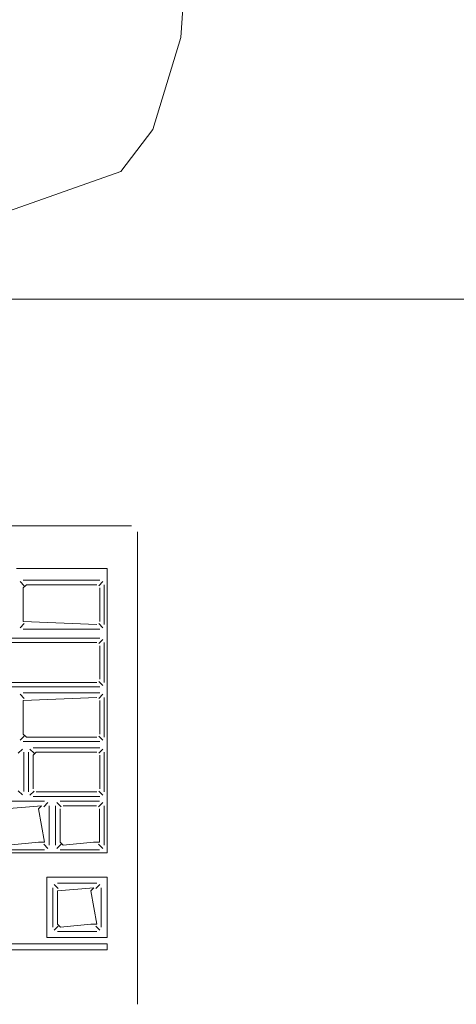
# Model space of a CAD drawing. Header units: feet. Extents: x 8 to 127, y 6 to 90.
# Tile 39 of 256: x 33.7977 to 33.8698, y 50.2837 to 50.4462. Entities that reach past the tile are written whole.
import ezdxf

# ---------------------------------------------------------------- set-up
doc = ezdxf.new("R2010")
doc.units = ezdxf.units.FT
doc.header["$MEASUREMENT"] = 0
for name, color, linetype in [('MOBILARIO', 8, 'Continuous'), ('MOBILIÁRIO - móveis', 250, 'Continuous'), ('MOBILIÁRIO2', 250, 'Continuous')]:
    doc.layers.add(name, color=color, linetype=linetype)

msp = doc.modelspace()

# ---------------------------------------------------------------- linework, layer by layer
at = {"layer": 'MOBILARIO', "lineweight": 5}
for p, q in [((33.81614, 50.36268), (33.58814, 50.36268)), ((33.81614, 50.36268), (33.58814, 50.36268)), ((33.81714, 50.28368), (33.81714, 50.36168)), ((33.81714, 50.28368), (33.81714, 50.36168)), ((33.81214, 50.35562), (33.79714, 50.35562)), ((33.81214, 50.35562), (33.79714, 50.35562)), ((33.81214, 50.30868), (33.81214, 50.35562)), ((33.81214, 50.30868), (33.81214, 50.35562)), ((33.79841, 50.35277), (33.79773, 50.35344)), ((33.79841, 50.35277), (33.79773, 50.35344)), ((33.79826, 50.35366), (33.81089, 50.35366)), ((33.79826, 50.35366), (33.81089, 50.35366)), ((33.81074, 50.35277), (33.81142, 50.35344)), ((33.81074, 50.35277), (33.81142, 50.35344)), ((33.79826, 50.35241), (33.79876, 50.35291)), ((33.79826, 50.35241), (33.79876, 50.35291)), ((33.79826, 50.34687), (33.79826, 50.35241)), ((33.79826, 50.34687), (33.79826, 50.35241)), ((33.79876, 50.35291), (33.81039, 50.35291)), ((33.79876, 50.35291), (33.81039, 50.35291)), ((33.81089, 50.35241), (33.81089, 50.34687)), ((33.81089, 50.35241), (33.81089, 50.34687)), ((33.81164, 50.35291), (33.81164, 50.34637)), ((33.81164, 50.35291), (33.81164, 50.34637)), ((33.79841, 50.34652), (33.79773, 50.34584)), ((33.79841, 50.34652), (33.79773, 50.34584)), ((33.81039, 50.34637), (33.79826, 50.34687)), ((33.81039, 50.34637), (33.79826, 50.34687)), ((33.81089, 50.34562), (33.79826, 50.34562)), ((33.81089, 50.34562), (33.79826, 50.34562)), ((33.81074, 50.34652), (33.81142, 50.34584)), ((33.81074, 50.34652), (33.81142, 50.34584)), ((33.79381, 50.34412), (33.81089, 50.34412)), ((33.79381, 50.34412), (33.81089, 50.34412)), ((33.81074, 50.34322), (33.81142, 50.3439)), ((33.81074, 50.34322), (33.81142, 50.3439)), ((33.79431, 50.34337), (33.81039, 50.34337)), ((33.79431, 50.34337), (33.81039, 50.34337)), ((33.81089, 50.34287), (33.81089, 50.33732)), ((33.81089, 50.34287), (33.81089, 50.33732)), ((33.81164, 50.34337), (33.81164, 50.33682)), ((33.81164, 50.34337), (33.81164, 50.33682)), ((33.81089, 50.33607), (33.79381, 50.33607)), ((33.81089, 50.33607), (33.79381, 50.33607)), ((33.81039, 50.33682), (33.79431, 50.33682)), ((33.81039, 50.33682), (33.79431, 50.33682)), ((33.81074, 50.33697), (33.81142, 50.33629)), ((33.81074, 50.33697), (33.81142, 50.33629)), ((33.79841, 50.33418), (33.79773, 50.33485)), ((33.79841, 50.33418), (33.79773, 50.33485)), ((33.79826, 50.33507), (33.81089, 50.33507)), ((33.79826, 50.33507), (33.81089, 50.33507)), ((33.81039, 50.33432), (33.79826, 50.33382)), ((33.81039, 50.33432), (33.79826, 50.33382)), ((33.81074, 50.33418), (33.81142, 50.33485)), ((33.81074, 50.33418), (33.81142, 50.33485)), ((33.81164, 50.33432), (33.81164, 50.32778)), ((33.81164, 50.33432), (33.81164, 50.32778)), ((33.79826, 50.33382), (33.79826, 50.32828)), ((33.79826, 50.33382), (33.79826, 50.32828)), ((33.81089, 50.32828), (33.81089, 50.33382)), ((33.81089, 50.32828), (33.81089, 50.33382)), ((33.79841, 50.32793), (33.79773, 50.32725)), ((33.79841, 50.32793), (33.79773, 50.32725)), ((33.79826, 50.32828), (33.79876, 50.32778)), ((33.79826, 50.32828), (33.79876, 50.32778)), ((33.79876, 50.32778), (33.81039, 50.32778)), ((33.79876, 50.32778), (33.81039, 50.32778)), ((33.81074, 50.32793), (33.81142, 50.32725)), ((33.81074, 50.32793), (33.81142, 50.32725)), ((33.79743, 50.32513), (33.79811, 50.32581)), ((33.79743, 50.32513), (33.79811, 50.32581)), ((33.81089, 50.32703), (33.79826, 50.32703)), ((33.81089, 50.32703), (33.79826, 50.32703)), ((33.80003, 50.32513), (33.79936, 50.32581)), ((33.80003, 50.32513), (33.79936, 50.32581)), ((33.79989, 50.32603), (33.81089, 50.32603)), ((33.79989, 50.32603), (33.81089, 50.32603)), ((33.81074, 50.32513), (33.81142, 50.32581)), ((33.81074, 50.32513), (33.81142, 50.32581)), ((33.79833, 50.31878), (33.79833, 50.32528)), ((33.79833, 50.31878), (33.79833, 50.32528)), ((33.79914, 50.31874), (33.79914, 50.32528)), ((33.79914, 50.31874), (33.79914, 50.32528)), ((33.79989, 50.32478), (33.80039, 50.32528)), ((33.79989, 50.32478), (33.80039, 50.32528)), ((33.79989, 50.31924), (33.79989, 50.32478)), ((33.79989, 50.31924), (33.79989, 50.32478)), ((33.80039, 50.32528), (33.81039, 50.32528)), ((33.80039, 50.32528), (33.81039, 50.32528)), ((33.81089, 50.32478), (33.81089, 50.31924)), ((33.81089, 50.32478), (33.81089, 50.31924)), ((33.81164, 50.32528), (33.81164, 50.31874)), ((33.81164, 50.32528), (33.81164, 50.31874)), ((33.79743, 50.31893), (33.79811, 50.31825)), ((33.79743, 50.31893), (33.79811, 50.31825)), ((33.80003, 50.31888), (33.79936, 50.3182)), ((33.80003, 50.31888), (33.79936, 50.3182)), ((33.81089, 50.31799), (33.79989, 50.31799)), ((33.81089, 50.31799), (33.79989, 50.31799)), ((33.81039, 50.31874), (33.80039, 50.31874)), ((33.81039, 50.31874), (33.80039, 50.31874)), ((33.81074, 50.31888), (33.81142, 50.3182)), ((33.81074, 50.31888), (33.81142, 50.3182)), ((33.80178, 50.3172), (33.79528, 50.3172)), ((33.80178, 50.3172), (33.79528, 50.3172)), ((33.80128, 50.31645), (33.79528, 50.31595)), ((33.80128, 50.31645), (33.79528, 50.31595)), ((33.80078, 50.31595), (33.80128, 50.31645)), ((33.80078, 50.31595), (33.80128, 50.31645)), ((33.80164, 50.3163), (33.80231, 50.31698)), ((33.80164, 50.3163), (33.80231, 50.31698)), ((33.80253, 50.30995), (33.80253, 50.31645)), ((33.80253, 50.30995), (33.80253, 50.31645)), ((33.8036, 50.31644), (33.8036, 50.30994)), ((33.8036, 50.31644), (33.8036, 50.30994)), ((33.8045, 50.31629), (33.80382, 50.31697)), ((33.8045, 50.31629), (33.80382, 50.31697)), ((33.81085, 50.31719), (33.80435, 50.31719)), ((33.81085, 50.31719), (33.80435, 50.31719)), ((33.81035, 50.31644), (33.80485, 50.31644)), ((33.81035, 50.31644), (33.80485, 50.31644)), ((33.81071, 50.31629), (33.81138, 50.31697)), ((33.81071, 50.31629), (33.81138, 50.31697)), ((33.8116, 50.30994), (33.8116, 50.31644)), ((33.8116, 50.30994), (33.8116, 50.31644)), ((33.80178, 50.31045), (33.80078, 50.31595)), ((33.80178, 50.31045), (33.80078, 50.31595)), ((33.80435, 50.31594), (33.80435, 50.31044)), ((33.80435, 50.31594), (33.80435, 50.31044)), ((33.81085, 50.31044), (33.81085, 50.31594)), ((33.81085, 50.31044), (33.81085, 50.31594)), ((33.79578, 50.30995), (33.80078, 50.31045)), ((33.79578, 50.30995), (33.80078, 50.31045)), ((33.80078, 50.31045), (33.80178, 50.31045)), ((33.80078, 50.31045), (33.80178, 50.31045)), ((33.80164, 50.31009), (33.80231, 50.30942)), ((33.80164, 50.31009), (33.80231, 50.30942)), ((33.8045, 50.31009), (33.80382, 50.30941)), ((33.8045, 50.31009), (33.80382, 50.30941)), ((33.80435, 50.31044), (33.80485, 50.30994)), ((33.80435, 50.31044), (33.80485, 50.30994)), ((33.80485, 50.30994), (33.80985, 50.31044)), ((33.80485, 50.30994), (33.80985, 50.31044)), ((33.80985, 50.31044), (33.81085, 50.31044)), ((33.80985, 50.31044), (33.81085, 50.31044)), ((33.81071, 50.31009), (33.81138, 50.30941)), ((33.81071, 50.31009), (33.81138, 50.30941)), ((33.66764, 50.30868), (33.81214, 50.30868)), ((33.66764, 50.30868), (33.81214, 50.30868)), ((33.79528, 50.3092), (33.80178, 50.3092)), ((33.79528, 50.3092), (33.80178, 50.3092)), ((33.80435, 50.30919), (33.81085, 50.30919)), ((33.80435, 50.30919), (33.81085, 50.30919)), ((33.80214, 50.29468), (33.80214, 50.30468)), ((33.80214, 50.30468), (33.81214, 50.30468)), ((33.80214, 50.29468), (33.80214, 50.30468)), ((33.80214, 50.30468), (33.81214, 50.30468)), ((33.81214, 50.30468), (33.81214, 50.29468)), ((33.81214, 50.30468), (33.81214, 50.29468)), ((33.80403, 50.30278), (33.80336, 50.30346)), ((33.80403, 50.30278), (33.80336, 50.30346)), ((33.81039, 50.30368), (33.80389, 50.30368)), ((33.81039, 50.30368), (33.80389, 50.30368)), ((33.81024, 50.30278), (33.81092, 50.30346)), ((33.81024, 50.30278), (33.81092, 50.30346)), ((33.80314, 50.30293), (33.80314, 50.29643)), ((33.80314, 50.30293), (33.80314, 50.29643)), ((33.80989, 50.30293), (33.80389, 50.30243)), ((33.80989, 50.30293), (33.80389, 50.30243)), ((33.80389, 50.30243), (33.80389, 50.29693)), ((33.80389, 50.30243), (33.80389, 50.29693)), ((33.80939, 50.30243), (33.80989, 50.30293)), ((33.80939, 50.30243), (33.80989, 50.30293)), ((33.81039, 50.29693), (33.80939, 50.30243)), ((33.81039, 50.29693), (33.80939, 50.30243)), ((33.81114, 50.29643), (33.81114, 50.30293)), ((33.81114, 50.29643), (33.81114, 50.30293)), ((33.80403, 50.29658), (33.80336, 50.2959)), ((33.80403, 50.29658), (33.80336, 50.2959)), ((33.80389, 50.29693), (33.80439, 50.29643)), ((33.80389, 50.29693), (33.80439, 50.29643)), ((33.80439, 50.29643), (33.80939, 50.29693)), ((33.80439, 50.29643), (33.80939, 50.29693)), ((33.80939, 50.29693), (33.81039, 50.29693)), ((33.80939, 50.29693), (33.81039, 50.29693)), ((33.81024, 50.29658), (33.81092, 50.2959)), ((33.81024, 50.29658), (33.81092, 50.2959)), ((33.80389, 50.29568), (33.81039, 50.29568)), ((33.80389, 50.29568), (33.81039, 50.29568)), ((33.81214, 50.29368), (33.63414, 50.29368)), ((33.81214, 50.29368), (33.63414, 50.29368)), ((33.81214, 50.29468), (33.80214, 50.29468)), ((33.81214, 50.29468), (33.80214, 50.29468)), ((33.81214, 50.29268), (33.81214, 50.29368)), ((33.81214, 50.29268), (33.81214, 50.29368)), ((33.63414, 50.29268), (33.81214, 50.29268)), ((33.63414, 50.29268), (33.81214, 50.29268))]:
    msp.add_line(p, q, dxfattribs=at)
at = {"layer": 'MOBILARIO'}
for centre in [(33.79876, 50.35241), (33.79876, 50.35241), (33.79876, 50.34687), (33.79876, 50.34687), (33.79876, 50.33382), (33.79876, 50.33382), (33.79876, 50.32828), (33.79876, 50.32828), (33.80039, 50.32478), (33.80039, 50.32478), (33.80128, 50.31595), (33.80128, 50.31595), (33.80128, 50.31045), (33.80128, 50.31045), (33.80485, 50.31044), (33.80485, 50.31044), (33.81035, 50.31044), (33.81035, 50.31044), (33.80439, 50.30243), (33.80439, 50.30243), (33.80989, 50.30243), (33.80989, 50.30243), (33.80439, 50.29693), (33.80439, 50.29693), (33.80989, 50.29693), (33.80989, 50.29693)]:
    msp.add_arc(centre, 0.0005, 0, 0, dxfattribs=at)
at = {"layer": 'MOBILIÁRIO - móveis', "lineweight": 5}
for p, q in [((33.82475, 50.44969), (33.82429, 50.44324)), ((33.82429, 50.44324), (33.81967, 50.42806)), ((33.81967, 50.42806), (33.81437, 50.42113)), ((33.81437, 50.42113), (33.79275, 50.41349))]:
    msp.add_line(p, q, dxfattribs=at)
at = {"layer": 'MOBILIÁRIO2', "lineweight": 5}
msp.add_line((33.36522, 50.40004), (35.06522, 50.40004), dxfattribs=at)

doc.saveas('drawing.dxf')
